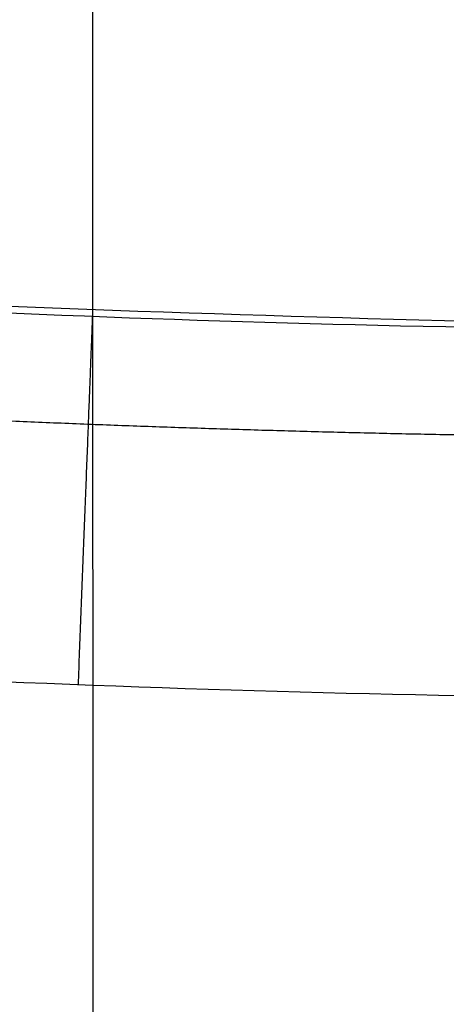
# Model space of a CAD drawing. Header units: millimetres. Extents: x 3.2 to 21.4, y -2.1 to 15.1.
# Tile 9 of 256: x 12.1668 to 12.2247, y 3.9277 to 4.0612. Entities that reach past the tile are written whole.
import ezdxf

# ---------------------------------------------------------------- set-up
doc = ezdxf.new("R2010")
doc.units = ezdxf.units.MM
doc.header["$MEASUREMENT"] = 0
doc.layers.add('Default', color=7, linetype='Continuous', true_color=0x000000)

msp = doc.modelspace()

# ---------------------------------------------------------------- linework, layer by layer
at = {"layer": 'Default', "extrusion": (-1.427019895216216e-05, 5.42983788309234e-07, 0.9999999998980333)}
msp.add_arc((12.2730531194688, 6.498111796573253, 11.87665484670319), 2.478968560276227, 266.6870817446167, 268.9545214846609, dxfattribs=at)
at = {"layer": 'Default'}
for points, knots in [([(12.27288175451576, 15.09811619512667, 0.6500000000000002), (11.76624561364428, 15.09817927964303, 0.6499749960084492), (10.71460749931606, 15.00806529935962, 0.6533656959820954), (9.097502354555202, 14.55175671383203, 0.6676409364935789), (7.538986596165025, 13.75068135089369, 0.6835803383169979), (6.147818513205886, 12.62318343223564, 0.6905771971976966), (5.020319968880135, 11.2319920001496, 0.6835761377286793), (4.352739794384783, 9.933306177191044, 0.670324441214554), (3.990923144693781, 8.864827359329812, 0.6604670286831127), (3.80312607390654, 8.061365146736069, 0.6545354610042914), (3.713276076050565, 7.3999797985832, 0.6514330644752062), (3.678482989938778, 6.880220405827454, 0.6502069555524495), (3.670081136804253, 6.498116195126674, 0.649906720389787), (3.678482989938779, 6.11601198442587, 0.6502069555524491), (3.713276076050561, 5.596252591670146, 0.6514330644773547), (3.80312607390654, 4.934867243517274, 0.6545354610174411), (3.990923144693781, 4.13140503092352, 0.6604670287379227), (4.35273979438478, 3.062926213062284, 0.6703244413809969), (5.020319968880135, 1.764240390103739, 0.6835761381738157), (6.147818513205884, 0.3730489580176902, 0.6905771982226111), (7.538986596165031, -0.7544489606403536, 0.6835803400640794), (9.097502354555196, -1.555524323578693, 0.6676409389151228), (10.71460749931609, -2.011832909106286, 0.6533656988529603), (11.76624561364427, -2.1019468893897, 0.6499749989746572), (12.27288175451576, -2.101883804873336, 0.6500000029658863)], [0, 0, 0, 0, 1.659111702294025, 3.318223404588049, 4.977335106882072, 6.636446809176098, 8.295558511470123, 9.954670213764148, 10.78422606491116, 11.61378191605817, 12.44333776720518, 12.85811569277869, 13.2728936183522, 13.6876715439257, 14.10244946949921, 14.93200532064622, 15.76156117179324, 16.59111702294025, 18.25022872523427, 19.9093404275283, 21.56845212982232, 23.22756383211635, 24.88667553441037, 26.5457872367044, 26.5457872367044, 26.5457872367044, 26.5457872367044]), ([(12.27288175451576, 15.09811619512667, 0.3), (11.76624561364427, 15.09817927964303, 0.2999749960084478), (10.71460749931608, 15.00806529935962, 0.303365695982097), (9.097502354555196, 14.55175671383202, 0.3176409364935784), (7.53898659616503, 13.75068135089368, 0.333580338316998), (6.147818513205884, 12.62318343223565, 0.3405771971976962), (5.020319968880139, 11.2319920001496, 0.3335761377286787), (4.352739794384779, 9.933306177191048, 0.3203244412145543), (3.990923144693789, 8.864827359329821, 0.3104670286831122), (3.80312607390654, 8.061365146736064, 0.3045354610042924), (3.713276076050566, 7.399979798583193, 0.3014330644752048), (3.678482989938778, 6.880220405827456, 0.3002069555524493), (3.670081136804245, 6.498116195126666, 0.2999067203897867), (3.678482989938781, 6.116011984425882, 0.3002069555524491), (3.713276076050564, 5.596252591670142, 0.301433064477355), (3.803126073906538, 4.934867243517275, 0.3045354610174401), (3.990923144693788, 4.131405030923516, 0.3104670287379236), (4.352739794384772, 3.062926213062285, 0.3203244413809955), (5.020319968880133, 1.764240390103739, 0.3335761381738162), (6.147818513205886, 0.3730489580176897, 0.3405771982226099), (7.538986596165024, -0.7544489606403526, 0.3335803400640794), (9.0975023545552, -1.555524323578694, 0.3176409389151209), (10.71460749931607, -2.011832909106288, 0.3033656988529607), (11.76624561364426, -2.1019468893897, 0.2999749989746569), (12.27288175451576, -2.101883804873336, 0.3000000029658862)], [-17.91769682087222, -17.91769682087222, -17.91769682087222, -17.91769682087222, -16.22909076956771, -14.5404847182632, -12.85187866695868, -11.16327261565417, -9.474666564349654, -7.786060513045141, -6.941757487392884, -6.097454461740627, -5.25315143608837, -4.830999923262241, -4.408848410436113, -3.986696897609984, -3.564545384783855, -2.720242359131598, -1.875939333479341, -1.031636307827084, 0.6569697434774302, 2.345575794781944, 4.034181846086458, 5.722787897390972, 7.411393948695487, 9.100000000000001, 9.100000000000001, 9.100000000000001, 9.100000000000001]), ([(12.27288175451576, 15.09811619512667, 0.4750000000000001), (11.76624561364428, 15.09817927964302, 0.4749749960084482), (10.71460749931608, 15.00806529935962, 0.4783656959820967), (9.097502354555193, 14.55175671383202, 0.4926409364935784), (7.53898659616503, 13.75068135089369, 0.508580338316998), (6.14781851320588, 12.62318343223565, 0.5155771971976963), (5.020319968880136, 11.23199200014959, 0.5085761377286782), (4.352739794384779, 9.93330617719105, 0.4953244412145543), (3.990923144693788, 8.864827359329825, 0.4854670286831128), (3.803126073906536, 8.061365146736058, 0.479535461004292), (3.713276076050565, 7.399979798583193, 0.4764330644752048), (3.678482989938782, 6.880220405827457, 0.4752069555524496), (3.670081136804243, 6.498116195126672, 0.4749067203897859), (3.678482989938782, 6.116011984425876, 0.4752069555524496), (3.713276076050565, 5.596252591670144, 0.4764330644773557), (3.803126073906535, 4.934867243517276, 0.4795354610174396), (3.990923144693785, 4.131405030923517, 0.4854670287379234), (4.352739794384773, 3.062926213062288, 0.495324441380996), (5.020319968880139, 1.76424039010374, 0.5085761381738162), (6.147818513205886, 0.3730489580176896, 0.5155771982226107), (7.538986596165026, -0.7544489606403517, 0.508580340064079), (9.097502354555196, -1.555524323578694, 0.4926409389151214), (10.71460749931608, -2.011832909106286, 0.4783656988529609), (11.76624561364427, -2.101946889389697, 0.4749749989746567), (12.27288175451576, -2.101883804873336, 0.4750000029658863)], [-17.91769682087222, -17.91769682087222, -17.91769682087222, -17.91769682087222, -16.22909076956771, -14.5404847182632, -12.85187866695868, -11.16327261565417, -9.474666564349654, -7.786060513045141, -6.941757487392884, -6.097454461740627, -5.25315143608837, -4.830999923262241, -4.408848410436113, -3.986696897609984, -3.564545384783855, -2.720242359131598, -1.875939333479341, -1.031636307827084, 0.6569697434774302, 2.345575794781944, 4.034181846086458, 5.722787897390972, 7.411393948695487, 9.100000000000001, 9.100000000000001, 9.100000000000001, 9.100000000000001]), ([(12.27288175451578, 15.08758444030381, 0.7055886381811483), (11.19368508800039, 15.08797410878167, 0.7051032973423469), (8.945070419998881, 14.65912034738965, 0.7240309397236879), (6.027593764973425, 12.74347187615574, 0.7538874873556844), (4.111749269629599, 9.8258830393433, 0.7238311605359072), (3.477546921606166, 6.498116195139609, 0.6968329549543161), (4.111749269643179, 3.170349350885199, 0.7238311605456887), (6.02759376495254, 0.2527605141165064, 0.753887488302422), (8.945070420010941, -1.66288795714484, 0.7240309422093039), (11.19368508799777, -2.091741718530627, 0.7051033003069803), (12.27288175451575, -2.091352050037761, 0.7055886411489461)], [0, 0, 0, 0, 3.185229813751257, 6.636446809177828, 10.08766380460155, 13.27289361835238, 16.45812343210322, 19.90934042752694, 23.36055742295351, 26.5457872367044, 26.5457872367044, 26.5457872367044, 26.5457872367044]), ([(12.27288175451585, 15.05418221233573, 0.7576249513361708), (11.19788180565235, 15.05457036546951, 0.7571471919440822), (8.958011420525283, 14.62738430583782, 0.7757819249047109), (6.05188008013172, 12.71918529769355, 0.8051767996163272), (4.143485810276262, 9.81294221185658, 0.7755853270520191), (3.511749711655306, 6.498116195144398, 0.7490046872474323), (4.143485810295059, 3.183290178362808, 0.775585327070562), (6.051880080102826, 0.2770470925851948, 0.8051768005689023), (8.95801142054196, -1.631151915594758, 0.7757819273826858), (11.19788180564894, -2.058337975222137, 0.7571471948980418), (12.27288175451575, -2.057949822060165, 0.757624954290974)], [0, 0, 0, 0, 3.185229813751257, 6.636446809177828, 10.08766380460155, 13.27289361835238, 16.45812343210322, 19.90934042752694, 23.36055742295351, 26.5457872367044, 26.5457872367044, 26.5457872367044, 26.5457872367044]), ([(12.27288175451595, 15.00333040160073, 0.7928216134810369), (11.20427092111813, 15.0037162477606, 0.7923552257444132), (8.977712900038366, 14.57906911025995, 0.810550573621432), (6.088853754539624, 12.68221122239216, 0.8392529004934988), (4.191801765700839, 9.79324099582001, 0.8103587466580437), (3.563820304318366, 6.498116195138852, 0.7844044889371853), (4.191801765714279, 3.202991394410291, 0.8103587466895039), (6.088853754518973, 0.3140211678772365, 0.8392529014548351), (8.977712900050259, -1.58283672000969, 0.8105505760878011), (11.20427092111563, -2.007483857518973, 0.7923552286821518), (12.27288175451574, -2.007098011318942, 0.7928216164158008)], [0, 0, 0, 0, 3.185229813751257, 6.636446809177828, 10.08766380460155, 13.27289361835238, 16.45812343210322, 19.90934042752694, 23.36055742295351, 26.5457872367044, 26.5457872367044, 26.5457872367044, 26.5457872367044]), ([(12.27288175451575, 14.9481161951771, 0.8052896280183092), (11.99636225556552, 14.94821601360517, 0.8052861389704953), (11.71985858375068, 14.93455357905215, 0.8057527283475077), (11.16948184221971, 14.88022146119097, 0.8075424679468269), (10.89560947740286, 14.83954896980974, 0.808864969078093), (10.35315295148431, 14.73171056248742, 0.8121621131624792), (10.08454915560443, 14.66454047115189, 0.8141356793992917), (9.687500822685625, 14.54426992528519, 0.8173644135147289), (9.556296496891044, 14.50098236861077, 0.8184833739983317), (9.295795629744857, 14.40783815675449, 0.8207709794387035), (9.166897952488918, 14.35811964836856, 0.8219362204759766), (8.528199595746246, 14.09334976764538, 0.8277750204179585), (8.038323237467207, 13.8309167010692, 0.832423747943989), (7.348511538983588, 13.37012247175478, 0.8373698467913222), (7.126039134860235, 13.20530798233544, 0.8386878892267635), (6.69832206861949, 12.85472990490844, 0.8404669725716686), (6.493078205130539, 12.66897218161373, 0.8409274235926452), (6.102035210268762, 12.27793597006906, 0.8409278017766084), (5.916271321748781, 12.07269234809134, 0.8404677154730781), (5.565680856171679, 11.64497446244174, 0.8386893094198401), (5.400858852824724, 11.42249893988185, 0.837371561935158), (4.940053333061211, 10.73268517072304, 0.8324263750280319), (4.677614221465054, 10.2428002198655, 0.8277781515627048), (4.412868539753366, 9.604090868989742, 0.821940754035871), (4.363157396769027, 9.475193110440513, 0.8207758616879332), (4.270029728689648, 9.214692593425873, 0.8184890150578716), (4.226751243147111, 9.083488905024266, 0.8173704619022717), (4.1065056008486, 8.686441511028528, 0.8141428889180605), (4.039350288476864, 8.4178407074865, 0.8121700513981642), (3.931513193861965, 7.875388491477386, 0.8088733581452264), (3.890827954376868, 7.6015182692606, 0.8075505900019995), (3.836419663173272, 7.051144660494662, 0.8057584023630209), (3.822693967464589, 6.774639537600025, 0.8052896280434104), (3.822693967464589, 6.221591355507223, 0.805289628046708), (3.836419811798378, 5.945084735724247, 0.8057584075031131), (3.890828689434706, 5.394708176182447, 0.8075506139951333), (3.931514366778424, 5.120836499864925, 0.8088733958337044), (4.039352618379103, 4.57838146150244, 0.8121701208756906), (4.106508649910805, 4.309779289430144, 0.814142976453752), (4.226755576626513, 3.912729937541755, 0.8173705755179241), (4.270034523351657, 3.781525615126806, 0.8184891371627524), (4.363163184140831, 3.521023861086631, 0.8207759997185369), (4.412874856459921, 3.392125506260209, 0.8219408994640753), (4.677621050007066, 2.753418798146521, 0.8277782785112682), (4.940059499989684, 2.263536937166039, 0.8324264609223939), (5.400863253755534, 1.573727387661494, 0.8373716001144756), (5.56568453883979, 1.351253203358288, 0.8386893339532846), (5.916273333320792, 0.9235378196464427, 0.8404677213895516), (6.102036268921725, 0.7182953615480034, 0.840927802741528), (6.493079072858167, 0.3272593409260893, 0.8409274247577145), (6.698323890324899, 0.1415008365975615, 0.8404669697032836), (7.126043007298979, -0.2090786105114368, 0.8386878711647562), (7.348516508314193, -0.3738936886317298, 0.8373698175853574), (8.03833166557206, -0.834689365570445, 0.8324236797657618), (8.528210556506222, -1.097122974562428, 0.827774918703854), (9.166911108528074, -1.361892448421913, 0.8219361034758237), (9.29580832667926, -1.411610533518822, 0.8207708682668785), (9.556308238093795, -1.504753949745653, 0.8184832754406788), (9.687512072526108, -1.548041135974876, 0.8173643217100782), (10.08455886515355, -1.668310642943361, 0.8141356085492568), (10.3531615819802, -1.735480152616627, 0.8121620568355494), (10.895615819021, -1.843317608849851, 0.8088649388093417), (11.16948698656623, -1.88398973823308, 0.8075424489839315), (11.71986120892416, -1.938321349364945, 0.8057527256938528), (11.99636357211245, -1.951983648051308, 0.8052861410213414), (12.27288175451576, -1.951883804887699, 0.8052896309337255)], [1.768157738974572e-15, 1.768157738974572e-15, 1.768157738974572e-15, 1.768157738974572e-15, 0.8294281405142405, 0.8294281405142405, 1.658942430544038, 1.658942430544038, 2.488462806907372, 2.488462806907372, 2.903405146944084, 2.903405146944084, 3.318334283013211, 3.318334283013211, 4.97740078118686, 4.97740078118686, 5.806982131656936, 5.806982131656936, 6.636441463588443, 6.636441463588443, 7.465908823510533, 7.465908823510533, 8.295507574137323, 8.295507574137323, 9.95458028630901, 9.95458028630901, 10.36950111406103, 10.36950111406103, 10.78443223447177, 10.78443223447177, 11.61393692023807, 11.61393692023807, 12.44345225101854, 12.44345225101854, 13.27289364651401, 13.27289364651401, 14.10233953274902, 14.10233953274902, 14.93185935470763, 14.93185935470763, 15.7613685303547, 15.7613685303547, 16.17630189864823, 16.17630189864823, 16.59122497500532, 16.59122497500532, 18.25028870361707, 18.25028870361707, 19.07988295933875, 19.07988295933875, 19.90934582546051, 19.90934582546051, 20.73880883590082, 20.73880883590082, 21.56839386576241, 21.56839386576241, 23.22746771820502, 23.22746771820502, 23.64239510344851, 23.64239510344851, 24.05733568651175, 24.05733568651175, 24.88685248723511, 24.88685248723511, 25.71636305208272, 25.71636305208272, 26.5457872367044, 26.5457872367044, 26.5457872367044, 26.5457872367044])]:
    msp.add_open_spline(points, degree=3, knots=knots, dxfattribs=at)
for points, weights, degree, knots in [([(12.27288175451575, -2.101883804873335), (3.672881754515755, -2.101883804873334), (3.672881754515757, 6.498116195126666), (3.672881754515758, 15.09811619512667), (12.27288175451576, 15.09811619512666)], [1, 0.7071067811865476, 1, 0.7071067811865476, 1], 2, [-40.52654523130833, -40.52654523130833, -40.52654523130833, -27.01769682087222, -27.01769682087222, -13.50884841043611, -13.50884841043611, -13.50884841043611]), ([(12.27288175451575, -2.101883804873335, 0.3), (3.672881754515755, -2.101883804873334, 0.3), (3.672881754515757, 6.498116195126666, 0.3), (3.672881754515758, 15.09811619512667, 0.3), (12.27288175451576, 15.09811619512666, 0.3)], [1, 0.7071067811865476, 1, 0.7071067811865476, 1], 2, [-40.52654523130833, -40.52654523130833, -40.52654523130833, -27.01769682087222, -27.01769682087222, -13.50884841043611, -13.50884841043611, -13.50884841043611]), ([(12.27288175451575, -2.101883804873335, 0.15), (3.672881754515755, -2.101883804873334, 0.15), (3.672881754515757, 6.498116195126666, 0.15), (3.672881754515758, 15.09811619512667, 0.15), (12.27288175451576, 15.09811619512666, 0.15)], [1, 0.7071067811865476, 1, 0.7071067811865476, 1], 2, [-40.52654523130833, -40.52654523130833, -40.52654523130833, -27.01769682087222, -27.01769682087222, -13.50884841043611, -13.50884841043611, -13.50884841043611]), ([(11.61895400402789, -1.097795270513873, 12.02610938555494), (4.023042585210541, -0.4438669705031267, 12.02610938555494), (4.676970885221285, 7.152044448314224, 12.02610934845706), (5.330899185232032, 14.74795586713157, 12.02610931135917), (12.92681060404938, 14.09402756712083, 12.02610931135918), (20.52272202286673, 13.44009926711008, 12.02610931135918), (19.86879372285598, 5.844187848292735, 12.02610934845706), (19.21486542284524, -1.751723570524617, 12.02610938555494), (11.61895400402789, -1.097795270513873, 12.02610938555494)], [1, 0.7071067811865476, 1, 0.7071067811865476, 1, 0.7071067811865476, 1, 0.7071067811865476, 1], 2, [0, 0, 0, 11.81948984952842, 11.81948984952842, 23.63897969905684, 23.63897969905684, 35.45846954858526, 35.45846954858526, 47.27795939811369, 47.27795939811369, 47.27795939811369]), ([(11.62073044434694, -1.077160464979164, 11.95242822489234), (10.66892859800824, -0.9955694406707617, 11.95242822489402), (8.718378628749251, -0.446618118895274, 11.95242822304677), (6.29082202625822, 1.464336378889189, 11.95242821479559), (4.822709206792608, 4.182915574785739, 11.95242820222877), (4.51604247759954, 7.165875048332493, 11.95242818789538), (5.328033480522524, 10.05263665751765, 11.9524281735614), (7.239159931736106, 12.4801403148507, 11.95242816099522), (9.957650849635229, 13.9483596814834, 11.95242815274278), (12.94067162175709, 14.25490805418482, 11.95242815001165), (15.82735552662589, 13.44300377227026, 11.95242815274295), (18.25499303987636, 11.53179410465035, 11.95242816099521), (19.72302617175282, 8.81338042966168, 11.95242817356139), (20.02973491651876, 5.830307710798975, 11.95242818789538), (19.21772931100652, 2.943656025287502, 11.95242820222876), (17.3065950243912, 0.5159934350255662, 11.95242821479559), (14.58814086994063, -0.9519427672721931, 11.95242822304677), (12.57247472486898, -1.159444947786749, 11.95242822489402), (11.62073044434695, -1.077160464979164, 11.95242822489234)], [0.853553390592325, 0.8535533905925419, 0.8535533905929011, 0.8535533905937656, 0.8535533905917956, 0.8535533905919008, 0.853553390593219, 0.8535533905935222, 0.8535533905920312, 0.8535533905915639, 0.8535533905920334, 0.8535533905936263, 0.8535533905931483, 0.853553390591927, 0.8535533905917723, 0.8535533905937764, 0.8535533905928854, 0.8535533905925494, 0.853553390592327], 3, [0, 0, 0, 0, 2.836441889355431, 5.909744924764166, 8.983047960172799, 11.8194898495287, 14.65593173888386, 17.72923477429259, 20.80253780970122, 23.63897969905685, 26.47542158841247, 29.5487246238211, 32.62202765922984, 35.45846954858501, 38.29491143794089, 41.36821447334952, 44.44151750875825, 47.27795939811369, 47.27795939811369, 47.27795939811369, 47.27795939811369]), ([(11.6264553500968, -1.010661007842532, 11.91497275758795), (19.13523250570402, -1.657087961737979, 11.91497275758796), (19.78165945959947, 5.851689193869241, 11.91497272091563), (20.42808641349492, 13.36046634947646, 11.91497268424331), (12.9193092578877, 14.00689330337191, 11.9149726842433), (5.410532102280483, 14.65332025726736, 11.9149726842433), (4.764105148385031, 7.144543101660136, 11.91497272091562), (4.117678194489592, -0.3642340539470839, 11.91497275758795), (11.6264553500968, -1.010661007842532, 11.91497275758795)], [1, 0.7071067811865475, 1, 0.7071067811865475, 1, 0.7071067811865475, 1, 0.7071067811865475, 1], 2, [-6.283185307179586, -6.283185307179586, -6.283185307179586, -4.71238898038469, -4.71238898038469, -3.141592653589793, -3.141592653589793, -1.570796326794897, -1.570796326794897, 0, 0, 0]), ([(11.62645535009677, -1.01066100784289, 11.91497275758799), (4.117678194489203, -0.3642340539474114, 11.91497275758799), (4.764105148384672, 7.144543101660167, 11.91497272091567), (5.410532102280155, 14.65332025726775, 11.91497268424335), (12.91930925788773, 14.00689330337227, 11.91497268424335), (20.42808641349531, 13.36046634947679, 11.91497268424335), (19.78165945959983, 5.851689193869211, 11.91497272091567), (19.13523250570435, -1.657087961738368, 11.914972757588), (11.62645535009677, -1.01066100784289, 11.91497275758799)], [1, 0.7071067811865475, 1, 0.7071067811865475, 1, 0.7071067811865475, 1, 0.7071067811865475, 1], 2, [0, 0, 0, 11.81948984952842, 11.81948984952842, 23.63897969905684, 23.63897969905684, 35.45846954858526, 35.45846954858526, 47.27795939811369, 47.27795939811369, 47.27795939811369]), ([(11.63497224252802, -0.9117303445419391, 11.90313272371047), (19.04481873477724, -1.549640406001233, 11.90313272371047), (19.68272879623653, 5.860206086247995, 11.90313268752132), (20.32063885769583, 13.27005257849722, 11.90313265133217), (12.9107923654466, 13.90796263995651, 11.90313265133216), (5.500945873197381, 14.54587270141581, 11.90313265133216), (4.863035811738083, 7.136026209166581, 11.90313268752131), (4.225125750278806, -0.2738202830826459, 11.90313272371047), (11.63497224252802, -0.9117303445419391, 11.90313272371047)], [1, 0.7071067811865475, 1, 0.7071067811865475, 1, 0.7071067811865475, 1, 0.7071067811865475, 1], 2, [-6.283185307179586, -6.283185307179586, -6.283185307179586, -4.71238898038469, -4.71238898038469, -3.141592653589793, -3.141592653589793, -1.570796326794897, -1.570796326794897, 0, 0, 0]), ([(11.71189346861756, -0.01822746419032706, 21.11340725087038), (5.195549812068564, 0.5427613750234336, 21.11340725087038), (5.756538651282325, 7.059105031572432, 21.11340721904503), (6.317527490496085, 13.57544868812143, 21.11340718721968), (12.83387114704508, 13.01445984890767, 21.11340718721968), (19.35021480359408, 12.45347100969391, 21.11340718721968), (18.78922596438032, 5.937127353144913, 21.11340721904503), (18.22823712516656, -0.579216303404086, 21.11340725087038), (11.71189346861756, -0.01822746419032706, 21.11340725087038)], [1, 0.7071067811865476, 1, 0.7071067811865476, 1, 0.7071067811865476, 1, 0.7071067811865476, 1], 2, [0, 0, 0, 1.570796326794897, 1.570796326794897, 3.141592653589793, 3.141592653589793, 4.71238898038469, 4.71238898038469, 6.283185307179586, 6.283185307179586, 6.283185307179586]), ([(11.72892725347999, 0.1796338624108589, 21.08972718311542), (5.410444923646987, 0.7235889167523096, 21.08972718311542), (5.954399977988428, 7.042071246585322, 21.08972715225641), (6.498355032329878, 13.36055357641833, 21.0897271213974), (12.81683736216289, 12.81659852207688, 21.0897271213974), (19.13531969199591, 12.27264346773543, 21.0897271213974), (18.59136463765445, 5.954161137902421, 21.08972715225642), (18.047409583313, -0.364321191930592, 21.08972718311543), (11.72892725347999, 0.1796338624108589, 21.08972718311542)], [1, 0.7071067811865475, 1, 0.7071067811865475, 1, 0.7071067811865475, 1, 0.7071067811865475, 1], 2, [0, 0, 0, 1.570796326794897, 1.570796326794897, 3.141592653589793, 3.141592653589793, 4.71238898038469, 4.71238898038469, 6.283185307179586, 6.283185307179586, 6.283185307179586]), ([(11.80483293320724, 1.061340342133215, 30.20070511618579), (17.24160882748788, 0.5932909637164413, 30.20070511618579), (17.70965820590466, 6.03006685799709, 30.20070508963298), (18.17770758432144, 11.46684275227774, 30.20070506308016), (12.74093169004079, 11.93489213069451, 30.20070506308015), (7.304155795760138, 12.40294150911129, 30.20070506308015), (6.836106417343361, 6.966165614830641, 30.20070508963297), (6.368057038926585, 1.529389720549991, 30.20070511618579), (11.80483293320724, 1.061340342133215, 30.20070511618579)], [1, 0.7071067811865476, 1, 0.7071067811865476, 1, 0.7071067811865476, 1, 0.7071067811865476, 1], 2, [0, 0, 0, 8.415468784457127, 8.415468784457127, 16.83093756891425, 16.83093756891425, 25.24640635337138, 25.24640635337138, 33.66187513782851, 33.66187513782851, 33.66187513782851]), ([(11.80804557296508, 1.098657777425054, 30.26745054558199), (12.4864224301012, 1.040007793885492, 30.26745054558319), (13.92314098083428, 1.187909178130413, 30.26745054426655), (15.86077640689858, 2.234216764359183, 30.26745053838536), (17.22299402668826, 3.96458920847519, 30.26745052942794), (17.80175138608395, 6.022121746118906, 30.2674505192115), (17.58317187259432, 8.14837277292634, 30.26745050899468), (16.53673707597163, 10.08599196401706, 30.26745050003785), (14.80643960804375, 11.44827365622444, 30.26745049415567), (12.74884960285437, 12.02695536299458, 30.26745049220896), (10.62266371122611, 11.80842728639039, 30.2674504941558), (8.684940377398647, 10.76195035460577, 30.26745050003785), (7.322798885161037, 9.031684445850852, 30.26745050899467), (6.743998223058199, 6.974077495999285, 30.26745051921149), (6.962601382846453, 4.847901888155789, 30.26745052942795), (8.009022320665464, 2.910170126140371, 30.26745053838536), (9.739328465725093, 1.548091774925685, 30.26745054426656), (11.12962466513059, 1.156813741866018, 30.26745054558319), (11.80804557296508, 1.098657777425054, 30.26745054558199)], [0.8535533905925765, 0.8535533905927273, 0.8535533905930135, 0.8535533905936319, 0.8535533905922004, 0.8535533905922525, 0.8535533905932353, 0.8535533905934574, 0.8535533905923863, 0.8535533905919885, 0.8535533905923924, 0.8535533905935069, 0.8535533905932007, 0.8535533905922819, 0.8535533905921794, 0.8535533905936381, 0.8535533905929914, 0.8535533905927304, 0.8535533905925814], 3, [0, 0, 0, 0, 2.019544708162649, 4.207734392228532, 6.395924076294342, 8.415468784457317, 10.43501349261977, 12.62320317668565, 14.81139286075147, 16.83093756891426, 18.85048227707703, 21.03867196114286, 23.22686164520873, 25.24640635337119, 27.26595106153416, 29.45414074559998, 31.64233042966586, 33.66187513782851, 33.66187513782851, 33.66187513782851, 33.66187513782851]), ([(11.81436537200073, 1.17206740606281, 30.28816167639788), (17.14041420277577, 0.7135504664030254, 30.28816167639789), (17.59893114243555, 6.039599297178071, 30.28816165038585), (18.05744808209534, 11.36564812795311, 30.28816162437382), (12.7313992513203, 11.8241650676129, 30.28816162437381), (7.40535042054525, 12.28268200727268, 30.28816162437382), (6.946833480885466, 6.95663317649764, 30.28816165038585), (6.488316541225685, 1.630584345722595, 30.28816167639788), (11.81436537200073, 1.17206740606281, 30.28816167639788)], [1, 0.7071067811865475, 1, 0.7071067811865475, 1, 0.7071067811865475, 1, 0.7071067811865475, 1], 2, [0, 0, 0, 8.415468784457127, 8.415468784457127, 16.83093756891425, 16.83093756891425, 25.24640635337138, 25.24640635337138, 33.66187513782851, 33.66187513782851, 33.66187513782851]), ([(11.81436537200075, 1.172067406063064, 30.28816167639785), (6.488316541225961, 1.630584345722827, 30.28816167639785), (6.946833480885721, 6.956633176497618, 30.28816165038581), (7.405350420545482, 12.28268200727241, 30.28816162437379), (12.73139925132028, 11.82416506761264, 30.28816162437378), (18.05744808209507, 11.36564812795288, 30.28816162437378), (17.5989311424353, 6.039599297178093, 30.28816165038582), (17.14041420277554, 0.7135504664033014, 30.28816167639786), (11.81436537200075, 1.172067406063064, 30.28816167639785)], [1, 0.7071067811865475, 1, 0.7071067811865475, 1, 0.7071067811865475, 1, 0.7071067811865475, 1], 2, [0, 0, 0, 1.570796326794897, 1.570796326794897, 3.141592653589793, 3.141592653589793, 4.71238898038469, 4.71238898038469, 6.283185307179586, 6.283185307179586, 6.283185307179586]), ([(11.82288226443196, 1.270998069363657, 30.27632164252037), (6.595764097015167, 1.720998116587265, 30.27632164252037), (7.045764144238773, 6.948116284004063, 30.2763216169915), (7.495764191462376, 12.17523445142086, 30.27632159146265), (12.72288235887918, 11.72523440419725, 30.27632159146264), (17.95000052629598, 11.27523435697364, 30.27632159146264), (17.50000047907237, 6.048116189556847, 30.27632161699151), (17.05000043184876, 0.8209980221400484, 30.27632164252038), (11.82288226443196, 1.270998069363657, 30.27632164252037)], [1, 0.7071067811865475, 1, 0.7071067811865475, 1, 0.7071067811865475, 1, 0.7071067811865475, 1], 2, [0, 0, 0, 1.570796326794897, 1.570796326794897, 3.141592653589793, 3.141592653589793, 4.71238898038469, 4.71238898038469, 6.283185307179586, 6.283185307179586, 6.283185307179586]), ([(12.27288175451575, 4.0191183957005, 11.92681278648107), (14.75187955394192, 4.019118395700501, 11.92681278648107), (14.75187955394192, 6.498116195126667, 11.92681278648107), (14.75187955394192, 8.977113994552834, 11.92681278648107), (12.27288175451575, 8.977113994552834, 11.92681278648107), (9.793883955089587, 8.977113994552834, 11.92681278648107), (9.793883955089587, 6.498116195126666, 11.92681278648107), (9.793883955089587, 4.0191183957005, 11.92681278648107), (12.27288175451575, 4.0191183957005, 11.92681278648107)], [1, 0.7071067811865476, 1, 0.7071067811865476, 1, 0.7071067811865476, 1, 0.7071067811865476, 1], 2, [-11.24092654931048, -11.24092654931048, -11.24092654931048, -8.430694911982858, -8.430694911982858, -5.620463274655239, -5.620463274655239, -2.810231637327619, -2.810231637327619, 0, 0, 0])]:
    msp.add_rational_spline(points, weights, degree=degree, knots=knots, dxfattribs=at)
for points, degree in [([(12.17880165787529, -1.901918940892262, 0.8), (12.17752775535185, 1.724032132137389, 0.8), (12.17625385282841, 5.349983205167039, 0.8)], 2), ([(12.22673784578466, 3.969563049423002, 11.92681517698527), (12.19338321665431, 3.970173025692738, 11.92681465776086), (12.16004060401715, 3.971441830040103, 11.92681413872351), (12.1267360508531, 3.973368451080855, 11.92681362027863)], 3)]:
    msp.add_open_spline(points, degree=degree, dxfattribs=at)
for points, weights, degree in [([(12.17664286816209, 4.0210003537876, 11.87682750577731), (12.17664158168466, 4.020987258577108, 11.92681439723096), (12.17470100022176, 3.97103818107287, 11.92681436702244)], [1, 0.7071994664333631, 1], 2), ([(12.22738244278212, 4.004896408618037, 11.91217516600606), (12.19449359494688, 4.005497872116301, 11.91217465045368), (12.16161659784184, 4.006748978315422, 11.91217413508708), (12.12877715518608, 4.008648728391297, 11.91217362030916)], [0.8535997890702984, 0.8535997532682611, 0.8535997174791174, 0.8535996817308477], 3)]:
    msp.add_rational_spline(points, weights, degree=degree, dxfattribs=at)

doc.saveas('drawing.dxf')
